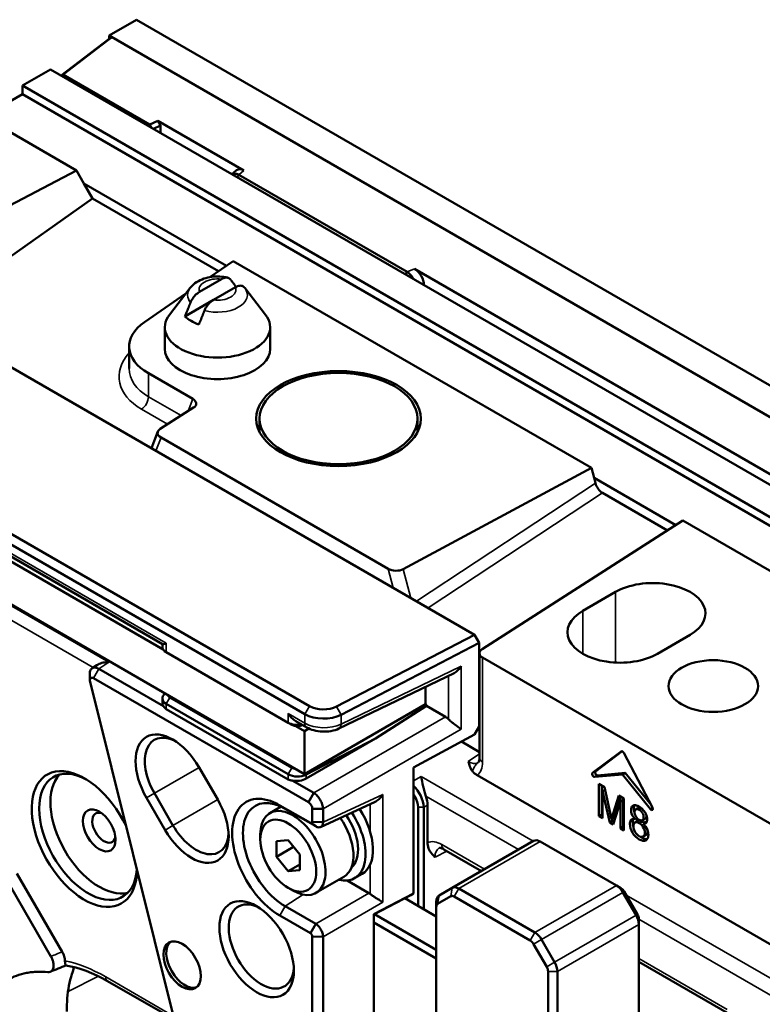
# Model space of a CAD drawing. Header units: millimetres. Extents: x 0 to 4638, y -120 to 1188.
# Tile 208 of 256: x 1337 to 1375, y 613 to 663. Entities that reach past the tile are written whole.
import ezdxf

# ---------------------------------------------------------------- set-up
doc = ezdxf.new("R2010")
doc.units = ezdxf.units.MM
doc.header["$LTSCALE"] = 2
doc.layers.add('Sichtbar (ISO)', color=7, linetype='Continuous', lineweight=50)
doc.layers.add('Sichtbar schmal (ISO)', color=7, linetype='Continuous', lineweight=35)

msp = doc.modelspace()

# ---------------------------------------------------------------- linework, layer by layer
at = {"layer": 'Sichtbar (ISO)'}
for p, q in [((1343.0249, 662.6027), (1341.6343, 661.7998)), ((1459.8861, 595.1329), (1343.0249, 662.6027)), ((1339.2034, 659.774), (1341.6343, 661.6365)), ((1341.7771, 661.7174), (1339.3057, 659.8238)), ((1458.4955, 594.33), (1341.6343, 661.7998)), ((1341.6343, 661.7998), (1341.6343, 661.6365)), ((1341.6343, 661.6365), (1341.7771, 661.7174)), ((1341.7771, 661.7174), (1458.3527, 594.4124)), ((1337.2502, 659.2687), (1338.6644, 660.0852)), ((1572.4339, 525.1183), (1338.6644, 660.0852)), ((1339.2105, 659.7699), (1339.3048, 659.8233)), ((1339.2842, 659.7273), (1339.3048, 659.8233)), ((1339.3048, 659.8233), (1339.3057, 659.8238)), ((1339.3057, 659.8238), (1343.6953, 657.2895)), ((1337.2502, 659.2687), (1381.1718, 633.9105)), ((1337.2502, 659.2687), (1337.2502, 658.8332)), ((1335.2703, 657.6901), (1337.2502, 658.8332)), ((1381.1718, 633.4751), (1337.2502, 658.8332)), ((1339.9815, 654.9701), (1334.8932, 657.9078)), ((1343.6948, 657.2763), (1343.6327, 657.2168)), ((1343.6953, 657.2895), (1343.6948, 657.2763)), ((1343.6948, 657.2763), (1343.7778, 657.133)), ((1343.6953, 657.2895), (1344.1054, 657.4882)), ((1344.2474, 657.2429), (1343.8885, 657.0691)), ((1344.1054, 657.4882), (1348.4645, 654.9714)), ((1344.1054, 657.4882), (1344.2474, 657.2429)), ((1344.2474, 657.2429), (1344.2474, 656.8619)), ((1329.4447, 649.4593), (1339.9815, 654.9701)), ((1340.3586, 654.3169), (1339.9815, 654.9701)), ((1347.8482, 654.7829), (1348.0928, 654.9846)), ((1348.1262, 654.6224), (1348.2034, 654.7561)), ((1356.7285, 649.8341), (1348.2034, 654.7561)), ((1347.5776, 650.149), (1340.3586, 654.3169)), ((1340.8003, 653.5519), (1340.3586, 654.3169)), ((1332.2896, 647.5446), (1340.8003, 653.5519)), ((1340.8003, 653.5519), (1347.1745, 649.8717)), ((1360.1431, 631.4634), (1325.3237, 651.5664)), ((1347.9217, 650.3858), (1346.7322, 649.5673)), ((1366.0556, 639.9162), (1347.9217, 650.3858)), ((1356.6514, 649.7004), (1356.7285, 649.8341)), ((1357.1015, 649.9849), (1393.2479, 629.1157)), ((1345.7459, 649.0242), (1344.6918, 647.6634)), ((1347.331, 649.4665), (1346.2143, 648.8218)), ((1348.0381, 649.0582), (1346.9214, 648.4135)), ((1348.0665, 649.0746), (1348.0381, 649.0582)), ((1348.5064, 649.0242), (1349.5605, 647.6634)), ((1345.5213, 648.7342), (1343.4327, 647.2971)), ((1346.9214, 648.4135), (1345.4788, 647.5806)), ((1344.4595, 645.9462), (1344.4595, 647.0348)), ((1349.7928, 645.9462), (1349.7928, 647.0348)), ((1342.6528, 644.9472), (1342.6528, 646.06)), ((1351.7824, 627.8533), (1322.2386, 644.9104)), ((1343.6291, 644.6992), (1345.8768, 643.4015)), ((1322.0029, 644.5022), (1351.5467, 627.4451)), ((1345.9181, 642.9623), (1344.2269, 641.8844)), ((1349.2544, 642.408), (1349.2544, 641.7344)), ((1357.2544, 642.408), (1357.2544, 641.7344)), ((1343.7827, 640.9091), (1344.1073, 641.7504)), ((1351.533, 624.4108), (1322.488, 641.1799)), ((1355.7635, 634.8085), (1344.2682, 641.4453)), ((1329.4033, 639.6137), (1344.3396, 630.9902)), ((1366.0556, 639.9162), (1356.5294, 634.7875)), ((1366.0556, 639.9162), (1366.1929, 639.4015)), ((1329.4127, 639.3592), (1344.3706, 630.7233)), ((1370.3274, 637.0144), (1366.1929, 639.4015)), ((1366.1929, 639.4015), (1366.2634, 639.1375)), ((1366.6174, 638.6464), (1369.9088, 636.7461)), ((1370.6848, 637.2436), (1360.526, 630.7297)), ((1378.8148, 632.5497), (1370.6848, 637.2436)), ((1365.6288, 632.6781), (1367.2787, 633.6307)), ((1360.1431, 631.4634), (1353.1586, 627.8325)), ((1360.3791, 631.055), (1360.1431, 631.4634)), ((1371.0499, 631.4534), (1369.4, 630.5008)), ((1344.3337, 630.9937), (1344.3337, 630.8496)), ((1350.7053, 627.0115), (1344.5289, 630.5775)), ((1353.3817, 627.4173), (1360.3791, 631.055)), ((1360.3791, 631.055), (1360.3791, 626.8151)), ((1360.389, 630.5236), (1360.389, 625.2424)), ((1360.5452, 630.3059), (1380.9669, 618.5154)), ((1340.7763, 629.7687), (1341.0208, 629.93)), ((1344.3926, 627.8522), (1341.1194, 629.742)), ((1360.3791, 629.7413), (1360.389, 629.7356)), ((1345.0214, 611.6719), (1340.6729, 629.078)), ((1340.8532, 629.2644), (1351.7365, 622.9809)), ((1353.2719, 626.7156), (1359.1118, 629.5278)), ((1357.6613, 627.9489), (1357.6613, 628.8293)), ((1344.3337, 628.2369), (1344.3337, 628.017)), ((1350.8939, 624.7254), (1344.7175, 628.2913)), ((1344.5289, 627.9647), (1350.7053, 624.3988)), ((1344.5289, 627.7012), (1350.7053, 624.1353)), ((1357.6613, 627.9489), (1351.533, 624.4108)), ((1355.1217, 626.2038), (1357.7141, 627.8576)), ((1357.7141, 627.8576), (1357.6613, 627.9489)), ((1357.7141, 627.8576), (1358.6681, 627.3068)), ((1351.0879, 627.0941), (1351.6433, 626.7734)), ((1350.7053, 627.0115), (1350.8939, 626.9027)), ((1351.0973, 626.8396), (1351.533, 626.5881)), ((1351.7546, 626.716), (1351.533, 626.5881)), ((1351.533, 626.5881), (1351.533, 624.4108)), ((1360.3791, 626.8151), (1360.1311, 626.4092)), ((1351.6228, 624.1837), (1355.1217, 626.2038)), ((1351.6228, 624.3849), (1355.1217, 626.2038)), ((1357.0552, 624.7513), (1360.1311, 626.4092)), ((1359.4718, 626.0539), (1360.389, 625.5243)), ((1367.5709, 625.5576), (1366.1177, 624.4663)), ((1367.6113, 625.5634), (1366.2592, 624.548)), ((1367.6936, 625.4867), (1369.1468, 622.7175)), ((1347.1396, 623.1192), (1346.1967, 624.7522)), ((1357.0552, 624.7513), (1357.0552, 618.3571)), ((1352.0027, 623.4585), (1350.9026, 624.0937)), ((1360.272, 624.3525), (1380.9669, 612.4043)), ((1366.2198, 624.2645), (1367.6323, 624.3907)), ((1366.3612, 624.3462), (1367.7737, 624.4723)), ((1367.7737, 624.4723), (1367.6323, 624.3907)), ((1369.0447, 622.6335), (1367.6323, 624.3907)), ((1369.0762, 622.8519), (1367.7737, 624.4723)), ((1366.4387, 623.9122), (1366.4387, 622.2792)), ((1366.7201, 623.7497), (1366.4387, 623.9122)), ((1366.5801, 623.8305), (1366.5801, 622.3609)), ((1366.7487, 623.6176), (1366.6183, 623.5423)), ((1367.0666, 622.1518), (1366.7201, 623.7497)), ((1343.5301, 623.2126), (1344.4729, 621.5796)), ((1344.8723, 621.8102), (1343.9295, 623.4432)), ((1352.0027, 623.4585), (1351.7365, 622.9809)), ((1366.6183, 623.5423), (1366.986, 621.9632)), ((1366.6183, 622.1755), (1366.6183, 623.5423)), ((1367.4512, 623.3276), (1367.0666, 622.1518)), ((1367.5477, 623.2719), (1367.208, 622.2335)), ((1367.703, 623.1822), (1367.4512, 623.3276)), ((1367.6648, 623.1014), (1367.5234, 623.0198)), ((1367.6648, 623.1014), (1367.6648, 621.7346)), ((1367.703, 621.5493), (1367.703, 623.1822)), ((1350.3453, 622.7654), (1349.7779, 622.4378)), ((1351.8307, 621.9357), (1350.2846, 622.8284)), ((1350.5508, 622.6582), (1352.0969, 621.7655)), ((1351.9268, 622.6514), (1351.9268, 621.9912)), ((1352.4735, 622.6431), (1351.9268, 622.6514)), ((1352.3426, 621.7287), (1355.1102, 623.0083)), ((1352.4735, 621.983), (1352.4735, 622.6431)), ((1357.2789, 617.7381), (1357.2789, 622.7353)), ((1357.5666, 622.7324), (1357.5666, 617.572)), ((1357.7618, 620.9381), (1357.7618, 622.8451)), ((1367.1542, 621.8661), (1367.5234, 623.0198)), ((1367.5234, 623.0198), (1367.5234, 621.6529)), ((1368.3069, 622.6285), (1368.4483, 622.7101)), ((1368.4808, 622.6042), (1368.5975, 622.6716)), ((1366.5801, 622.3609), (1366.4387, 622.2792)), ((1366.4387, 622.2792), (1366.6183, 622.1755)), ((1366.5801, 622.3609), (1366.6183, 622.3388)), ((1367.208, 622.2335), (1367.0666, 622.1518)), ((1367.0982, 622.1701), (1367.1274, 622.0449)), ((1368.2814, 622.1298), (1368.3699, 622.1809)), ((1368.6413, 622.0741), (1368.7827, 622.1557)), ((1352.0969, 621.7655), (1351.8307, 621.9357)), ((1352.4735, 621.983), (1351.9268, 621.9912)), ((1367.1274, 622.0449), (1366.986, 621.9632)), ((1366.986, 621.9632), (1367.1542, 621.8661)), ((1367.1274, 622.0449), (1367.1983, 622.0039)), ((1367.6648, 621.7346), (1367.5234, 621.6529)), ((1367.5234, 621.6529), (1367.703, 621.5493)), ((1367.6648, 621.7346), (1367.703, 621.7126)), ((1368.2675, 621.9589), (1368.4089, 622.0406)), ((1368.4808, 621.9265), (1368.6222, 622.0081)), ((1368.8145, 621.9853), (1368.6731, 621.9036)), ((1349.2946, 621.0975), (1349.2946, 621.3696)), ((1368.6777, 621.2461), (1368.8191, 621.3277)), ((1350.7088, 621.0666), (1350.1196, 621.014)), ((1350.1196, 621.014), (1350.1196, 620.2283)), ((1350.1196, 620.2283), (1350.9823, 620.7264)), ((1351.2981, 620.3336), (1350.7088, 621.0666)), ((1363.1337, 621.0297), (1359.0089, 618.6483)), ((1363.467, 620.9967), (1367.3191, 618.7727)), ((1350.1196, 620.2283), (1350.7088, 619.4953)), ((1351.2981, 619.5479), (1351.2981, 620.3336)), ((1358.5916, 620.5973), (1360.4882, 619.5023)), ((1350.7088, 619.4953), (1351.2981, 619.8355)), ((1339.2663, 615.4101), (1336.9727, 619.3828)), ((1350.7088, 619.4953), (1351.2981, 619.5479)), ((1353.5254, 619.2128), (1352.1112, 618.3963)), ((1354.4463, 619.3596), (1354.0692, 619.1419)), ((1338.6925, 615.1796), (1336.6272, 618.7568)), ((1350.7088, 618.648), (1350.9445, 618.5119)), ((1354.7934, 618.3854), (1353.6901, 619.0224)), ((1359.0089, 618.6483), (1358.3422, 618.2634)), ((1363.1943, 616.3912), (1359.3422, 618.6153)), ((1367.3191, 618.7727), (1367.5548, 618.6366)), ((1357.0552, 618.3571), (1355.0459, 617.3126)), ((1355.0459, 617.3047), (1356.9136, 618.2756)), ((1356.6159, 618.1208), (1358.2042, 617.2039)), ((1356.9136, 618.2756), (1357.0552, 618.3571)), ((1358.2732, 617.8386), (1358.9399, 618.2235)), ((1359.1065, 618.207), (1362.9586, 615.983)), ((1367.6525, 618.4208), (1368.3191, 617.2661)), ((1368.3882, 617.306), (1367.7215, 618.4607)), ((1352.0969, 616.8286), (1350.5508, 617.7212)), ((1358.2042, 617.9582), (1358.2042, 617.686)), ((1358.2042, 603.8694), (1358.2042, 617.686)), ((1350.2846, 617.2436), (1351.8307, 616.351)), ((1355.0459, 617.3126), (1355.0459, 616.9044)), ((1358.2042, 615.5164), (1355.078, 617.3213)), ((1351.8307, 616.351), (1352.0969, 616.8286)), ((1355.0459, 616.9044), (1355.0459, 609.5015)), ((1355.0459, 616.9044), (1358.2042, 615.081)), ((1368.4572, 616.8015), (1368.4572, 617.0736)), ((1368.4572, 616.8015), (1368.4572, 606.4141)), ((1351.9268, 616.1846), (1351.9268, 607.7547)), ((1351.9268, 616.1846), (1352.4735, 616.1763)), ((1352.4735, 607.7465), (1352.4735, 616.1763)), ((1363.1253, 615.807), (1363.792, 614.6523)), ((1364.1943, 614.8847), (1363.5277, 616.0394)), ((1368.4572, 614.9014), (1373.0404, 612.2553)), ((1363.861, 614.42), (1363.861, 602.9684)), ((1364.3324, 602.9684), (1364.3324, 614.42)), ((1344.9449, 611.9778), (1341.5631, 613.9303))]:
    msp.add_line(p, q, dxfattribs=at)
for centre, major_axis, ratio, start_param, end_param in [((1348.4645, 654.4271), (-0.3436, 0.5774), 0.577215, 5.4824825, 6.3717702), ((1357.1015, 649.4405), (-0.3436, 0.5774), 0.577215, 3.9116862, 5.4824825), ((1347.1262, 648.1235), (1.8969, 0), 0.5773503, 1.0516353, 1.0521428), ((1347.1262, 647.0348), (-2.6667, 0), 0.5773503, 5.862651, 9.8453123), ((1347.1262, 648.1235), (-1.8969, 0), 0.5773503, 0.5186535, 1.0521428), ((1345.9861, 646.06), (-3.3333, 0), 0.5773503, 5.5850536, 7.0685835), ((1347.1262, 645.9462), (-2.6667, 0), 0.5773503, 0, 3.1415927), ((1345.9861, 645.1229), (-3.3284, -0.29), 0.6271781, 6.2285844, 6.2299252), ((1345.4997, 643.1837), (-0.5505, 0.0296), 0.5751184, 2.4646265, 3.9890556), ((1344.6453, 641.663), (0.5505, -0.0296), 0.5751184, 2.4646265, 3.9890556), ((1353.2544, 641.2649), (-4.1667, 0), 0.5773503, 5.9993912, 6.0433034), ((1366.6176, 639.0831), (0.2658, -0.4632), 0.5776284, 4.2804987, 5.5006125), ((1356.1406, 635.0262), (-0.5505, 0.0296), 0.5751235, 0.8473925, 2.3853882), ((1369.1643, 632.542), (2.6667, 0), 0.5773503, 5.4977871, 8.6393798), ((1367.5144, 631.5894), (-2.6667, 0), 0.5773503, 5.4977871, 8.6393798), ((1345.0003, 630.8496), (-0.6667, 0), 0.5773503, 0, 0.7853982), ((1360.9223, 630.5236), (-0.5333, 0), 0.5773503, 5.550147, 7.0685835), ((1359.1557, 630.0669), (0.3452, 0.5493), 0.5717682, 3.879867, 4.7071529), ((1345.0003, 628.2369), (-0.6667, 0), 0.5773503, 5.5979546, 7.0685835), ((1345.0003, 628.4546), (-0.4, 0), 0.5773503, 0.1997126, 0.7853982), ((1345.0003, 628.0371), (0.6664, 0.0319), 0.6067281, 3.1125231, 3.5362562), ((1345.0003, 628.547), (-0.4655, -0.8491), 0.562044, 5.9090981, 6.2707631), ((1352.4895, 628.2616), (-1, 0), 0.5773503, 0.7853982, 2.3038346), ((1352.4895, 627.9894), (1.3333, 0), 0.5773503, 3.9269908, 5.4454273), ((1358.6668, 626.7624), (0.3333, -0.5774), 0.5789338, 2.0142228, 2.354825), ((1351.1767, 627.2837), (-0.6667, 0), 0.5773503, 0.7853982, 1.8977687), ((1351.1767, 627.066), (0.4, 0), 0.5773503, 3.9269908, 5.4268327), ((1344.8634, 623.9824), (-1.3333, 2.3094), 0.5773503, 4.712389, 7.8539816), ((1345.0991, 624.1185), (-1.1696, 2.0258), 0.5773503, 5.5850774, 7.8539816), ((1367.6323, 625.4606), (-0.0575, 0.0996), 0.5773503, 4.6425758, 6.3529985), ((1340.3851, 621.1247), (-1.8833, 3.262), 0.5773503, 4.5831143, 10.2043214), ((1340.5736, 621.2335), (1.75, -3.0311), 0.5773503, 2.393599, 6.9941769), ((1351.1767, 624.8887), (-0.4, 0), 0.5773503, 0.7853982, 1.3710837), ((1341.1393, 621.5601), (-1.75, 3.0311), 0.5773503, 0.1623365, 2.9792562), ((1351.1767, 624.6709), (0.6667, 0), 0.5773503, 3.9269908, 5.4454273), ((1351.1767, 624.981), (-0.4655, -0.8491), 0.562044, 6.2707631, 6.6324281), ((1351.1767, 624.4712), (0.6664, 0.0319), 0.6067281, 4.2595863, 5.4163577), ((1366.1791, 624.3693), (-0.0575, 0.0996), 0.5773503, 0.0698132, 2.8797933), ((1366.3205, 624.4509), (-0.0575, 0.0996), 0.5773503, 0.0698132, 2.8797933), ((1350.2846, 620.036), (-1.71, 2.9618), 0.5773503, 5.4977871, 8.6393798), ((1345.8062, 622.3494), (1.3333, -2.3094), 0.5773503, 4.712389, 7.8539816), ((1350.5508, 620.1897), (-1.5116, 2.6182), 0.5773503, 5.4977871, 8.6393798), ((1357.0542, 623.2526), (-0.5, 0.866), 0.5780539, 3.9275998, 4.4330649), ((1350.9445, 620.417), (-1.1667, 2.0207), 0.5773503, 2.3561945, 7.0685835), ((1353.113, 621.669), (1.3333, -2.3094), 0.5773503, 0, 1.6608634), ((1369.0854, 622.6913), (0.0575, -0.0996), 0.5773503, 4.9741884, 7.7841685), ((1341.375, 621.6962), (0.4167, -0.7217), 0.5773503, 2.5403284, 6.8844495), ((1352.7359, 621.4513), (1.3333, -2.3094), 0.5773503, 5.7778248, 7.9590196), ((1352.3587, 621.2335), (1.1667, -2.0207), 0.5773503, 0, 1.7157737), ((1352.7359, 621.4513), (1.0667, -1.8475), 0.5773503, 0.1009895, 1.7156482), ((1346.0419, 622.4855), (1.1696, -2.0258), 0.5773503, 4.712389, 6.9812933), ((1363.467, 620.4524), (-0.3333, 0.5774), 0.5773503, 5.4977871, 6.2831853), ((1358.8583, 621.0592), (-0.2667, -0.4619), 0.5773503, 6.2831714, 6.2831853), ((1359.3422, 618.0709), (-0.3333, 0.5774), 0.5773503, 5.4977871, 6.2831853), ((1367.3191, 618.2283), (0.3333, -0.5774), 0.5773503, 1.5707963, 2.3561945), ((1367.5548, 618.3644), (-0.1667, 0.2887), 0.5773503, 4.712389, 5.4977871), ((1354.7923, 617.95), (0.2667, -0.4619), 0.5789338, 2.1859286, 2.354825), ((1358.6756, 617.686), (-0.3333, 0.5774), 0.5773503, 0, 0.7853982), ((1359.1065, 617.9348), (-0.1667, 0.2887), 0.5773503, 5.4977871, 6.2831853), ((1349.3418, 615.6814), (-1.1667, 2.0207), 0.5773503, 5.5668844, 10.1410788), ((1358.4399, 617.5499), (-0.1667, 0.2887), 0.5773503, 0, 0.7853982), ((1367.9858, 617.0736), (0.3333, -0.5774), 0.5773503, 0.7853982, 1.5707963), ((1368.2215, 617.2097), (-0.1667, 0.2887), 0.5773503, 3.9269908, 4.712389), ((1363.1943, 615.8469), (-0.3333, 0.5774), 0.5773503, 4.712389, 5.4977871), ((1345.4762, 614.8104), (0.6667, -1.1547), 0.5773503, 3.2478586, 6.1769194), ((1362.9586, 615.7108), (0.1667, -0.2887), 0.5773503, 1.5707963, 2.3561945), ((1363.6253, 614.5561), (0.1667, -0.2887), 0.5773503, 0.7853982, 1.5707963), ((1363.861, 614.6922), (-0.3333, 0.5774), 0.5773503, 3.9269908, 4.712389)]:
    msp.add_ellipse(centre, major_axis=major_axis, ratio=ratio, start_param=start_param, end_param=end_param, dxfattribs=at)
for centre, major_axis in [((1353.2544, 642.408), (4.1667, 0)), ((1353.2544, 642.408), (4, 0)), ((1372.2284, 628.8678), (-2.2667, 0)), ((1341.1393, 621.5601), (0.5833, -1.0104)), ((1350.7088, 620.281), (-1, 1.7321)), ((1349.1061, 615.5453), (1.3333, -2.3094)), ((1345.3348, 614.7288), (0.6667, -1.1547))]:
    msp.add_ellipse(centre, major_axis=major_axis, ratio=0.5773503, dxfattribs=at)
for points, knots in [([(1348.2034, 654.7561), (1348.1353, 654.7894), (1348.0696, 654.8091), (1347.9505, 654.8172), (1347.8974, 654.8065), (1347.8518, 654.7809)], [-0.158025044, -0.158025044, -0.158025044, -0.158025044, -0.117890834, -0.117890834, -0.079263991, -0.079263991, -0.079263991, -0.079263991]), ([(1347.6524, 649.5393), (1347.5202, 649.5718), (1347.3847, 649.5913), (1347.1118, 649.606), (1346.9746, 649.6011), (1346.704, 649.5664), (1346.5706, 649.5368), (1346.3124, 649.4497), (1346.1875, 649.3924), (1345.9519, 649.2408), (1345.8404, 649.1461), (1345.7459, 649.0242)], [1.952899, 1.952899, 1.952899, 1.952899, 2.2636105, 2.2636105, 2.574322, 2.574322, 2.8850335, 2.8850335, 3.195745, 3.195745, 3.5064565, 3.5064565, 3.5064565, 3.5064565]), ([(1347.331, 649.4665), (1347.3998, 649.5062), (1347.4811, 649.537), (1347.6021, 649.5514), (1347.6642, 649.5417), (1347.7346, 649.5035), (1347.7602, 649.4809), (1347.7816, 649.4545)], [-0.42669849, -0.42669849, -0.42669849, -0.42669849, -0.38290945, -0.38290945, -0.34387258, -0.34387258, -0.32049, -0.32049, -0.32049, -0.32049]), ([(1357.0445, 649.4734), (1357.0039, 649.5487), (1356.955, 649.6181), (1356.846, 649.742), (1356.7865, 649.7946), (1356.7285, 649.8341)], [-0.078827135, -0.078827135, -0.078827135, -0.078827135, -0.04031761, -0.04031761, 0, 0, 0, 0]), ([(1348.4823, 649.0539), (1348.4623, 649.077), (1348.4392, 649.0966), (1348.3713, 649.1335), (1348.3092, 649.1431), (1348.1882, 649.1288), (1348.1069, 649.098), (1348.0381, 649.0582)], [0.32278387, 0.32278387, 0.32278387, 0.32278387, 0.34387258, 0.34387258, 0.38290945, 0.38290945, 0.42669849, 0.42669849, 0.42669849, 0.42669849]), ([(1348.5064, 649.0242), (1348.5048, 649.0262), (1348.5032, 649.0283), (1348.5001, 649.0323), (1348.4985, 649.0343), (1348.4953, 649.0383), (1348.4937, 649.0403), (1348.4905, 649.0443), (1348.4889, 649.0462), (1348.4857, 649.0502), (1348.484, 649.0521), (1348.4824, 649.0541)], [1.205932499, 1.205932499, 1.205932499, 1.205932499, 1.211107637, 1.211107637, 1.216282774, 1.216282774, 1.221457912, 1.221457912, 1.22663305, 1.22663305, 1.231808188, 1.231808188, 1.231808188, 1.231808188]), ([(1345.7636, 648.2894), (1345.785, 648.3406), (1345.8106, 648.3926), (1345.881, 648.5121), (1345.9431, 648.5936), (1346.0641, 648.7189), (1346.1454, 648.782), (1346.2143, 648.8218)], [-0.76244097, -0.76244097, -0.76244097, -0.76244097, -0.73905839, -0.73905839, -0.70002151, -0.70002151, -0.65623248, -0.65623248, -0.65623248, -0.65623248]), ([(1346.9214, 648.4135), (1346.8526, 648.3738), (1346.7712, 648.3106), (1346.6502, 648.1853), (1346.5881, 648.1039), (1346.5177, 647.9844), (1346.4921, 647.9323), (1346.4707, 647.8812)], [0.65623248, 0.65623248, 0.65623248, 0.65623248, 0.70002151, 0.70002151, 0.73905839, 0.73905839, 0.76244097, 0.76244097, 0.76244097, 0.76244097]), ([(1344.3396, 630.9902), (1344.3489, 630.985), (1344.369, 630.9866), (1344.432, 631.0026), (1344.4784, 631.0191), (1344.5289, 631.0387)], [-0.077660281, -0.077660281, -0.077660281, -0.077660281, -0.041943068, -0.041943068, 0, 0, 0, 0]), ([(1341.0208, 629.9299), (1341.0411, 629.9433), (1341.0623, 629.9556), (1341.1573, 630.0043), (1341.2467, 630.0342), (1341.436, 630.0718), (1341.5359, 630.0795), (1341.6282, 630.0776)], [0.399734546, 0.399734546, 0.399734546, 0.399734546, 0.411879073, 0.411879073, 0.453582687, 0.453582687, 0.495286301, 0.495286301, 0.495286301, 0.495286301]), ([(1341.1194, 629.742), (1341.0614, 629.7747), (1341.0044, 629.7953), (1340.8936, 629.8105), (1340.8416, 629.8033), (1340.7758, 629.7701), (1340.756, 629.7554), (1340.7215, 629.7192), (1340.7068, 629.6979), (1340.6709, 629.6246), (1340.6582, 629.5642), (1340.6577, 629.4916), (1340.6577, 629.4872), (1340.6578, 629.4828)], [-0.18999535, -0.18999535, -0.18999535, -0.18999535, -0.1535151, -0.1535151, -0.11447666, -0.11447666, -0.09499955, -0.09499955, -0.07552081, -0.07552081, -0.03647059, -0.03647059, -0.03399963, -0.03399963, -0.03399963, -0.03399963]), ([(1340.6729, 629.078), (1340.6632, 629.1165), (1340.6605, 629.1537), (1340.6694, 629.2174), (1340.681, 629.2438), (1340.7161, 629.2801), (1340.7395, 629.2899), (1340.793, 629.2907), (1340.8231, 629.2818), (1340.8532, 629.2644)], [0, 0, 0, 0, 0.25, 0.25, 0.5, 0.5, 0.75, 0.75, 1, 1, 1, 1]), ([(1350.7053, 627.4728), (1350.7558, 627.3948), (1350.8193, 627.3149), (1350.9522, 627.1858), (1351.0194, 627.1337), (1351.0879, 627.0941)], [-0.495160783, -0.495160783, -0.495160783, -0.495160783, -0.453217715, -0.453217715, -0.417500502, -0.417500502, -0.417500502, -0.417500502]), ([(1358.8257, 627.1845), (1358.8619, 627.1488), (1358.9042, 627.1112), (1358.9985, 627.032), (1359.051, 626.9906), (1359.1675, 626.9012), (1359.2384, 626.8489), (1359.3662, 626.7556), (1359.4231, 626.7145), (1359.468, 626.6814)], [0.36100019, 0.36100019, 0.36100019, 0.36100019, 0.38508535, 0.38508535, 0.41300923, 0.41300923, 0.4542686, 0.4542686, 0.49552797, 0.49552797, 0.49552797, 0.49552797]), ([(1353.2719, 626.7156), (1353.1492, 626.6566), (1353.0112, 626.6142), (1352.7277, 626.564), (1352.5789, 626.5549), (1352.2872, 626.5675), (1352.1408, 626.5894), (1351.8753, 626.6612), (1351.7523, 626.7105), (1351.6433, 626.7734)], [0, 0, 0, 0, 0.06698053, 0.06698053, 0.13276568, 0.13276568, 0.19836934, 0.19836934, 0.26044336, 0.26044336, 0.26044336, 0.26044336]), ([(1360.3341, 625.0007), (1360.3341, 625.0007), (1360.3413, 625.0066), (1360.36, 625.0463), (1360.3692, 625.0717), (1360.3838, 625.142), (1360.389, 625.1886), (1360.389, 625.2424)], [0.01415564, 0.01415564, 0.01415564, 0.01415564, 0.06229233, 0.06229233, 0.0966898, 0.0966898, 0.13341261, 0.13341261, 0.13341261, 0.13341261]), ([(1360.0352, 624.5578), (1359.9758, 624.6334), (1359.9336, 624.7144), (1359.8692, 624.8781), (1359.8474, 624.9592), (1359.8276, 625.0363), (1359.8275, 625.0369), (1359.8254, 625.0453)], [0.00002101, 0.00002101, 0.00002101, 0.00002101, 0.06374664, 0.06374664, 0.12728862, 0.12728862, 0.13510484, 0.13510484, 0.13510484, 0.13510484]), ([(1357.6733, 623.2917), (1357.6458, 623.3649), (1357.6213, 623.4468), (1357.5764, 623.6171), (1357.5564, 623.7055), (1357.4984, 623.972), (1357.4619, 624.162), (1357.4318, 624.2866)], [-0.17008982, -0.17008982, -0.17008982, -0.17008982, -0.13426832, -0.13426832, -0.09528484, -0.09528484, 0, 0, 0, 0]), ([(1360.2723, 624.3523), (1360.2216, 624.3816), (1360.1772, 624.4139), (1360.0988, 624.483), (1360.0648, 624.5198), (1360.0352, 624.5578)], [0, 0, 0, 0, 0.031862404, 0.031862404, 0.063790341, 0.063790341, 0.063790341, 0.063790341]), ([(1352.4735, 622.6431), (1352.4712, 622.7138), (1352.4577, 622.7915), (1352.408, 622.9496), (1352.3726, 623.0284), (1352.2859, 623.1785), (1352.2354, 623.2485), (1352.1233, 623.3706), (1352.0628, 623.4212), (1352.0027, 623.4585)], [-0.15727014, -0.15727014, -0.15727014, -0.15727014, -0.11763885, -0.11763885, -0.07863712, -0.07863712, -0.03963539, -0.03963539, 0, 0, 0, 0]), ([(1355.1102, 623.0084), (1355.1281, 623.0166), (1355.1456, 623.0258), (1355.2257, 623.0725), (1355.2899, 623.1244), (1355.406, 623.2452), (1355.4578, 623.3142), (1355.4991, 623.3818)], [-0.080824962, -0.080824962, -0.080824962, -0.080824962, -0.071343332, -0.071343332, -0.035671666, -0.035671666, 0, 0, 0, 0]), ([(1357.2789, 622.7353), (1357.2795, 622.9036), (1357.2188, 623.1075), (1357.1148, 623.2876), (1357.0962, 623.3198), (1357.0763, 623.3512), (1357.0553, 623.3814)], [0, 0, 0, 0, 0.49862214, 0.49862214, 0.49862214, 0.58791954, 0.58791954, 0.58791954, 0.58791954]), ([(1351.7365, 622.9809), (1351.7864, 622.9523), (1351.8358, 622.9), (1351.9063, 622.7779), (1351.927, 622.7089), (1351.9268, 622.6514)], [0, 0, 0, 0, 0.5, 0.5, 1, 1, 1, 1]), ([(1368.6731, 621.9036), (1368.7467, 621.8926), (1368.8467, 621.9176), (1368.8986, 622.1099), (1368.8312, 622.4438), (1368.4958, 622.8104), (1368.1377, 622.8815), (1368.043, 622.6286), (1368.1011, 622.3456), (1368.2041, 622.2045), (1368.2814, 622.1298)], [0, 0, 0, 0, 0.1047796, 0.1941833, 0.2871057, 0.493023, 0.6773201, 0.8028729, 0.8922766, 1, 1, 1, 1]), ([(1368.2453, 622.8374), (1368.2196, 622.7943), (1368.1932, 622.6824), (1368.2196, 622.5397), (1368.2433, 622.475)], [0.71702515, 0.71702515, 0.71702515, 0.71702515, 0.80287286, 0.88196079, 0.88196079, 0.88196079, 0.88196079]), ([(1368.4808, 622.6042), (1368.4539, 622.6212), (1368.388, 622.6511), (1368.2803, 622.6375), (1368.2235, 622.4993), (1368.285, 622.2575), (1368.4122, 622.129), (1368.4808, 622.0914)], [0, 0, 0, 0, 0.107582, 0.2828382, 0.4953714, 0.7245987, 1, 1, 1, 1]), ([(1368.4808, 622.0914), (1368.5449, 622.0563), (1368.6646, 622.0436), (1368.7211, 622.2123), (1368.6691, 622.4181), (1368.5618, 622.5468), (1368.5014, 622.5917), (1368.4808, 622.6042)], [0, 0, 0, 0, 0.2673449, 0.504981, 0.7290601, 0.9126596, 1, 1, 1, 1]), ([(1368.2814, 622.1298), (1368.1724, 622.1534), (1368.043, 622.1245), (1367.983, 621.8332), (1368.1056, 621.4043), (1368.4774, 621.0553), (1368.842, 620.9844), (1368.9695, 621.2649), (1368.8986, 621.6255), (1368.7746, 621.8029), (1368.6731, 621.9036)], [0, 0, 0, 0, 0.121047, 0.2047048, 0.3477075, 0.5043671, 0.6553592, 0.7985926, 0.882824, 1, 1, 1, 1]), ([(1368.1869, 622.1397), (1368.1614, 622.0937), (1368.137, 621.9636), (1368.164, 621.8042), (1368.1887, 621.725)], [0.12763056, 0.12763056, 0.12763056, 0.12763056, 0.20470478, 0.28136277, 0.28136277, 0.28136277, 0.28136277]), ([(1368.7827, 622.1557), (1368.7854, 622.1573), (1368.8255, 622.1833), (1368.8466, 622.2463), (1368.844, 622.318), (1368.8437, 622.3232)], [0.25081727, 0.25081727, 0.25081727, 0.25081727, 0.26734493, 0.50498102, 0.52335426, 0.52335426, 0.52335426, 0.52335426]), ([(1351.9268, 621.9912), (1351.9269, 621.962), (1351.9164, 621.9393), (1351.8808, 621.9187), (1351.8559, 621.9211), (1351.8307, 621.9357)], [0, 0, 0, 0, 0.5, 0.5, 1, 1, 1, 1]), ([(1352.0969, 621.7655), (1352.1444, 621.7357), (1352.1924, 621.7181), (1352.2816, 621.7083), (1352.322, 621.716), (1352.3913, 621.756), (1352.4198, 621.7879), (1352.46, 621.8722), (1352.4712, 621.9242), (1352.4735, 621.983)], [-0.12581821, -0.12581821, -0.12581821, -0.12581821, -0.09417177, -0.09417177, -0.06296796, -0.06296796, -0.03176381, -0.03176381, 0, 0, 0, 0]), ([(1368.4808, 621.9265), (1368.4554, 621.9424), (1368.3832, 621.9777), (1368.2384, 621.9834), (1368.1551, 621.7864), (1368.2475, 621.459), (1368.4059, 621.306), (1368.4808, 621.2651)], [0, 0, 0, 0, 0.0817319, 0.2443294, 0.4992916, 0.7585948, 1, 1, 1, 1]), ([(1368.6222, 622.0081), (1368.5969, 622.0241), (1368.5246, 622.0594), (1368.4501, 622.0623), (1368.4116, 622.0421), (1368.4089, 622.0406)], [0, 0, 0, 0, 0.08173187, 0.24432942, 0.25676735, 0.25676735, 0.25676735, 0.25676735]), ([(1368.4808, 621.2651), (1368.5502, 621.2272), (1368.6979, 621.2061), (1368.7968, 621.4158), (1368.7054, 621.7146), (1368.5659, 621.8688), (1368.4991, 621.9155), (1368.4808, 621.9265)], [0, 0, 0, 0, 0.2314223, 0.5014532, 0.7670271, 0.9380786, 1, 1, 1, 1]), ([(1368.7202, 621.9308), (1368.7057, 621.9452), (1368.6733, 621.9743), (1368.6406, 621.9972), (1368.6222, 622.0081)], [0.88565521, 0.88565521, 0.88565521, 0.88565521, 0.93807855, 1, 1, 1, 1]), ([(1368.5285, 621.2434), (1368.5594, 621.2201), (1368.6819, 621.1397), (1368.8033, 621.1043), (1368.8787, 621.1123)], [0.46597033, 0.46597033, 0.46597033, 0.46597033, 0.50436714, 0.61563977, 0.61563977, 0.61563977, 0.61563977]), ([(1368.8191, 621.3277), (1368.8726, 621.3586), (1368.908, 621.4389), (1368.903, 621.5426), (1368.9019, 621.5547)], [0.245161, 0.245161, 0.245161, 0.245161, 0.50145324, 0.53473283, 0.53473283, 0.53473283, 0.53473283]), ([(1358.1385, 620.2084), (1358.1323, 620.2142), (1358.1263, 620.2201), (1358.0404, 620.304), (1357.9516, 620.3918), (1357.8363, 620.5805), (1357.7881, 620.6842), (1357.7645, 620.856), (1357.7618, 620.8946), (1357.7618, 620.9406)], [-0.23464194, -0.23464194, -0.23464194, -0.23464194, -0.22535269, -0.22535269, -0.10266227, -0.10266227, -0.02210528, -0.02210528, 0, 0, 0, 0]), ([(1358.5916, 620.5973), (1358.5383, 620.6281), (1358.4902, 620.6479), (1358.4176, 620.6689), (1358.392, 620.6711), (1358.3618, 620.6705), (1358.3578, 620.6684), (1358.3578, 620.6684)], [0, 0, 0, 0, 0.04190195, 0.04190195, 0.0827629, 0.0827629, 0.12548506, 0.12548506, 0.12548506, 0.12548506]), ([(1355.4991, 617.9231), (1355.4547, 617.9497), (1355.3985, 617.9837), (1355.2724, 618.0616), (1355.2024, 618.1056), (1355.0852, 618.1818), (1355.0314, 618.2175), (1354.9356, 618.2838), (1354.893, 618.3146), (1354.8568, 618.3426)], [-0.48691809, -0.48691809, -0.48691809, -0.48691809, -0.44855823, -0.44855823, -0.41019838, -0.41019838, -0.38343519, -0.38343519, -0.36035719, -0.36035719, -0.36035719, -0.36035719]), ([(1352.4735, 616.1763), (1352.4712, 616.2325), (1352.4601, 616.2944), (1352.42, 616.4205), (1352.3917, 616.4834), (1352.3224, 616.6036), (1352.2821, 616.6596), (1352.1928, 616.7577), (1352.1446, 616.7984), (1352.0969, 616.8286)], [-0.12581821, -0.12581821, -0.12581821, -0.12581821, -0.09417177, -0.09417177, -0.06296796, -0.06296796, -0.03176381, -0.03176381, 0, 0, 0, 0]), ([(1351.8307, 616.351), (1351.8559, 616.3366), (1351.8808, 616.3101), (1351.9164, 616.2484), (1351.9269, 616.2136), (1351.9268, 616.1846)], [0, 0, 0, 0, 0.5, 0.5, 1, 1, 1, 1]), ([(1338.6925, 615.1796), (1338.724, 615.1249), (1338.7509, 615.068), (1338.7961, 614.9464), (1338.8127, 614.8825), (1338.8321, 614.7468), (1338.8311, 614.6776), (1338.8062, 614.557), (1338.7827, 614.5066), (1338.7219, 614.4367), (1338.6879, 614.4139), (1338.6139, 614.3888), (1338.5751, 614.3847), (1338.5338, 614.3886)], [0, 0, 0, 0, 0.02839818, 0.02839818, 0.05999054, 0.05999054, 0.09812069, 0.09812069, 0.13608018, 0.13608018, 0.16772254, 0.16772254, 0.1962279, 0.1962279, 0.1962279, 0.1962279]), ([(1339.4027, 614.9569), (1339.4022, 615.0268), (1339.39, 615.1026), (1339.3432, 615.258), (1339.309, 615.3361), (1339.2663, 615.4101)], [-0.076829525, -0.076829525, -0.076829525, -0.076829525, -0.038466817, -0.038466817, -0.000000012, -0.000000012, -0.000000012, -0.000000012]), ([(1339.4027, 614.9569), (1339.4031, 614.9009), (1339.4091, 614.8421), (1339.415, 614.8101), (1339.4208, 614.778), (1339.4321, 614.746), (1339.4381, 614.7363), (1339.4417, 614.7305), (1339.4467, 614.7281), (1339.4519, 614.7286)], [0, 0, 0, 0, 0.25, 0.25, 0.25, 0.5, 0.5, 0.5, 0.65032658, 0.65032658, 0.65032658, 0.65032658]), ([(1339.8758, 614.6371), (1339.8305, 614.5228), (1339.789, 614.4044), (1339.6936, 614.0942), (1339.6454, 613.8977), (1339.5681, 613.4898), (1339.539, 613.2784), (1339.5005, 612.8439), (1339.4908, 612.6206), (1339.4908, 612.3907)], [0.77309786, 0.77309786, 0.77309786, 0.77309786, 0.81329151, 0.81329151, 0.87585713, 0.87585713, 0.93842275, 0.93842275, 1, 1, 1, 1]), ([(1335.1235, 612.4197), (1335.2809, 612.7626), (1335.4723, 613.0639), (1335.8127, 613.4573), (1335.9374, 613.58), (1336.204, 613.8018), (1336.3444, 613.8996), (1336.7855, 614.1546), (1337.1063, 614.2741), (1337.5415, 614.359), (1337.6305, 614.3727), (1337.8108, 614.3934), (1337.9019, 614.4004), (1338.1704, 614.411), (1338.3503, 614.4058), (1338.5338, 614.3886)], [0, 0, 0, 0, 0.2464977, 0.2464977, 0.3729676, 0.3729676, 0.4994376, 0.4994376, 0.7523774, 0.7523774, 0.8156124, 0.8156124, 0.8788474, 0.8788474, 1, 1, 1, 1])]:
    msp.add_open_spline(points, degree=3, knots=knots, dxfattribs=at)
for points, weights in [([(1348.0665, 649.0746), (1347.9079, 649.2889), (1347.7816, 649.4545)], [1.09655479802, 1.10582889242, 1.09960415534]), ([(1345.7636, 648.2894), (1345.6373, 647.978), (1345.4788, 647.5806)], [1.09960415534, 1.10582889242, 1.09655479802]), ([(1346.4707, 647.8812), (1346.3444, 647.5697), (1346.1859, 647.1724)], [1.09960415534, 1.10582889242, 1.09655479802])]:
    msp.add_rational_spline(points, weights, degree=2, dxfattribs=at)
for points in [[(1340.6629, 629.1505), (1340.6613, 629.2613), (1340.6595, 629.3721), (1340.6578, 629.4828)], [(1357.0545, 623.8099), (1357.3448, 623.5413), (1357.5642, 623.1009), (1357.5666, 622.7324)], [(1368.535, 622.7224), (1368.503, 622.7281), (1368.4727, 622.7242), (1368.4483, 622.7101)], [(1368.8145, 621.9853), (1368.8288, 621.9831), (1368.8424, 621.9819), (1368.8552, 621.9816)], [(1339.4546, 614.7235), (1339.1899, 614.6181), (1338.9255, 614.512), (1338.6614, 614.4053)], [(1341.5631, 613.9303), (1340.8368, 614.3496), (1340.1091, 614.6204), (1339.4516, 614.724)]]:
    msp.add_open_spline(points, degree=3, dxfattribs=at)
at = {"layer": 'Sichtbar schmal (ISO)'}
for p, q in [((1348.4645, 654.9714), (1348.2034, 654.7561)), ((1356.7285, 649.8341), (1357.1015, 649.9849)), ((1343.6291, 644.6992), (1343.6291, 643.5136)), ((1343.6291, 643.5136), (1345.284, 642.5582)), ((1345.6386, 642.7842), (1345.8768, 643.4015)), ((1344.5962, 642.1198), (1343.2816, 642.8789)), ((1344.2682, 641.4453), (1344.0105, 640.7776)), ((1344.5289, 631.0387), (1329.0207, 639.9924)), ((1357.2091, 633.1574), (1366.2634, 639.1375)), ((1366.6174, 638.6464), (1357.7948, 632.8192)), ((1341.6282, 630.0776), (1331.1631, 636.1196)), ((1331.2451, 635.3307), (1340.8241, 629.8003)), ((1356.021, 633.8433), (1355.7635, 634.8085)), ((1356.5294, 634.7875), (1356.9198, 633.3244)), ((1367.2787, 633.6307), (1367.2787, 630.0559)), ((1365.6288, 632.6781), (1365.6288, 630.5008)), ((1344.5289, 630.5775), (1344.5289, 631.0387)), ((1341.1194, 629.742), (1341.6282, 630.0776)), ((1360.5452, 630.3059), (1360.5452, 625.0247)), ((1341.1194, 629.742), (1340.8532, 629.2644)), ((1359.468, 629.8666), (1353.3817, 626.9359)), ((1359.468, 626.6814), (1359.468, 629.8666)), ((1358.8257, 629.39), (1358.8257, 627.1845)), ((1344.7175, 628.2913), (1344.5289, 627.9647)), ((1344.5289, 627.7012), (1344.5289, 627.9647)), ((1351.5467, 627.4451), (1351.7824, 627.8533)), ((1353.3817, 627.4173), (1353.1586, 627.8325)), ((1351.5467, 626.987), (1350.7053, 627.4728)), ((1350.7053, 627.4728), (1350.7053, 627.0115)), ((1351.5467, 627.4451), (1351.5467, 626.987)), ((1358.6681, 627.3068), (1352.0027, 623.4585)), ((1353.3817, 626.9359), (1353.3817, 627.4173)), ((1352.4735, 622.6431), (1359.468, 626.6814)), ((1360.389, 625.4306), (1359.8254, 625.0453)), ((1367.5789, 625.5622), (1367.5709, 625.5576)), ((1343.9295, 623.4432), (1346.1967, 624.7522)), ((1350.8939, 624.7254), (1350.7053, 624.3988)), ((1350.7053, 624.3988), (1350.7053, 624.1353)), ((1351.5909, 624.4442), (1351.6228, 624.3849)), ((1351.6228, 624.1837), (1351.6228, 624.3849)), ((1357.4318, 624.2866), (1357.0552, 624.0691)), ((1357.4318, 624.2866), (1363.1033, 621.0121)), ((1366.2592, 624.548), (1366.1177, 624.4663)), ((1366.3612, 624.3462), (1366.2198, 624.2645)), ((1343.9295, 623.4432), (1343.5301, 623.2126)), ((1344.8723, 621.8102), (1347.1396, 623.1192)), ((1355.4991, 623.3818), (1352.4735, 621.983)), ((1355.4991, 623.3818), (1355.4991, 617.9231)), ((1362.3624, 620.5844), (1357.6733, 623.2917)), ((1350.5508, 622.6582), (1350.2846, 622.8284)), ((1354.8568, 621.4905), (1354.8568, 622.8912)), ((1357.2789, 622.7353), (1357.5666, 622.7324)), ((1357.5666, 622.7324), (1357.7618, 622.8451)), ((1369.1558, 622.6976), (1369.0447, 622.6335)), ((1344.8723, 621.8102), (1344.4729, 621.5796)), ((1358.4812, 620.8415), (1360.6444, 619.5925)), ((1359.3422, 618.6153), (1363.467, 620.9967)), ((1358.7426, 620.5101), (1358.1384, 620.2084)), ((1354.8568, 618.3426), (1354.8568, 619.8339)), ((1359.0089, 618.6483), (1358.9399, 618.2235)), ((1359.3422, 618.6153), (1359.1065, 618.207)), ((1367.3191, 618.7727), (1363.1943, 616.3912)), ((1351.4701, 618.3077), (1350.5508, 617.7212)), ((1354.7934, 618.3854), (1352.0969, 616.8286)), ((1358.3422, 618.2634), (1358.2732, 617.8386)), ((1363.5277, 616.0394), (1367.6525, 618.4208)), ((1367.6525, 618.4208), (1367.7215, 618.4607)), ((1367.821, 618.2884), (1387.2613, 607.0645)), ((1350.5508, 617.7212), (1350.2846, 617.2436)), ((1352.4735, 616.1763), (1355.4991, 617.9231)), ((1368.3191, 617.2661), (1364.1943, 614.8847)), ((1368.3191, 617.2661), (1368.3882, 617.306)), ((1364.3324, 614.42), (1368.4572, 616.8015)), ((1386.8974, 606.4191), (1368.4572, 617.0656)), ((1362.9586, 615.983), (1363.1943, 616.3912)), ((1363.1253, 615.807), (1363.5277, 616.0394)), ((1363.792, 614.6523), (1364.1943, 614.8847)), ((1368.4572, 615.0818), (1372.93, 612.4994)), ((1339.559, 613.404), (1341.1047, 614.176)), ((1344.8989, 612.1622), (1341.4664, 614.1439)), ((1363.861, 614.42), (1364.3324, 614.42))]:
    msp.add_line(p, q, dxfattribs=at)
for centre, major_axis, ratio, start_param, end_param in [((1347.1262, 648.6678), (-1.512, 0), 0.5773503, 5.862651, 6.7315433), ((1347.1262, 648.94), (-0.9346, 0), 0.5773503, 4.4914739, 6.5041004), ((1347.1262, 648.6678), (1.512, 0), 0.5773503, 4.264031, 6.7037196), ((1347.1262, 648.94), (0.9346, 0), 0.5773503, 4.4914739, 6.5041004), ((1346.0157, 644.7059), (3.8626, 0.2861), 0.6206996, 2.5794894, 3.8810466), ((1345.9861, 645.1229), (-3.3284, -0.29), 0.6271781, 6.2299252, 7.0139826), ((1343.252, 643.2959), (-0.2667, -0.4619), 0.5773503, 0.863938, 2.3561945), ((1351.8767, 627.1776), (-0.2333, -0.4041), 0.5773503, 5.4977871, 6.2831675), ((1353.0694, 627.1361), (0.2025, -0.4205), 0.5661326, 6.2831727, 7.1104713), ((1360.9223, 625.2424), (-0.5333, 0), 0.5773503, 0, 0.7853982), ((1359.8366, 625.8716), (0.4686, -0.8884), 0.5692835, 5.5196598, 6.3209826), ((1359.4595, 625.6538), (0.769, -1.3299), 0.5762964, 0.058978, 0.7837256), ((1359.8366, 625.8716), (0.4686, -0.8884), 0.5692835, 0.0534779, 0.0598236), ((1358.4825, 619.588), (0.7676, -1.3295), 0.5766475, 2.3568035, 3.0821596), ((1358.8596, 619.8057), (0.529, -0.852), 0.5755051, 3.0909916, 3.9079408), ((1358.8583, 621.0592), (-0.2667, -0.4619), 0.5773503, 5.4977871, 6.2831714), ((1420.8724, 425.5814), (-103.4715, 179.2178), 0.904348, 6.1532901, 6.1565884), ((1343.3594, 591.723), (5.9729, -23.1996), 0.4155771, 2.7546391, 2.9433141), ((1341.7964, 614.3344), (-0.2333, -0.4041), 0.5773503, 5.4977881, 6.2831862)]:
    msp.add_ellipse(centre, major_axis=major_axis, ratio=ratio, start_param=start_param, end_param=end_param, dxfattribs=at)
msp.add_open_spline([(1353.3817, 626.9359), (1352.8616, 626.6785), (1352.0415, 626.7013), (1351.5467, 626.987)], degree=3, dxfattribs=at)
msp.add_open_spline([(1360.3316, 624.9987), (1360.2954, 624.9745), (1360.2597, 624.941), (1360.2275, 624.9034), (1360.1957, 624.8663), (1360.1662, 624.8245), (1360.1402, 624.7813), (1360.0999, 624.7147), (1360.0662, 624.6429), (1360.0403, 624.5719), (1360.0386, 624.5672), (1360.0369, 624.5625), (1360.0352, 624.5578)], degree=3, knots=[0, 0, 0, 0, 0.277092, 0.277092, 0.277092, 0.5501656, 0.5501656, 0.5501656, 0.9722743, 0.9722743, 0.9722743, 1, 1, 1, 1], dxfattribs=at)

doc.saveas('drawing.dxf')
